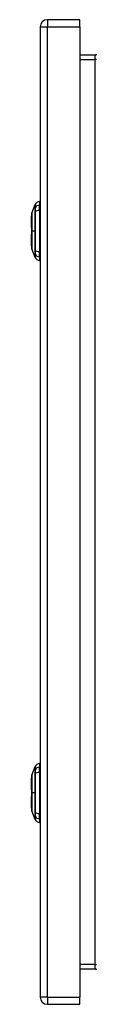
# Model space of a CAD drawing. Header units: inches. Extents: x 0 to 144, y -11 to 93.
# Tile 9 of 14: x 93.43 to 94.74, y 39.2 to 59. Entities that reach past the tile are written whole.
import ezdxf

# ---------------------------------------------------------------- set-up
doc = ezdxf.new("R2010")
doc.units = ezdxf.units.IN
doc.header["$LTSCALE"] = 8.616264
doc.header["$MEASUREMENT"] = 0
doc.layers.add('Visible Edges(ANSI)', color=7, linetype='Continuous', lineweight=25)
doc.layers.add('Visible Tangent Edges(ANSI)', color=7, linetype='Continuous', lineweight=25)

msp = doc.modelspace()

# ---------------------------------------------------------------- linework, layer by layer
at = {"layer": 'Visible Edges(ANSI)'}
for p, q in [((93.6025, 58.8585), (93.6025, 39.3455)), ((94.4026, 59.0045), (93.7485, 59.0045)), ((94.4026, 58.8585), (94.4026, 59.0045)), ((94.4026, 58.8585), (94.4026, 39.3455)), ((94.7061, 58.2898), (94.4026, 58.2898)), ((93.4322, 55.111), (93.4999, 55.2849)), ((93.5867, 55.3447), (93.5867, 55.2766)), ((93.5867, 55.1658), (93.5867, 55.2766)), ((93.5867, 55.1658), (93.5867, 54.3422)), ((93.5907, 55.1537), (93.6025, 55.1537)), ((93.427, 54.825), (93.427, 55.0553)), ((93.427, 54.4528), (93.427, 54.683)), ((93.4999, 54.2232), (93.4322, 54.3971)), ((93.5867, 54.2315), (93.5867, 54.3422)), ((93.5907, 54.3544), (93.6025, 54.3544)), ((93.5867, 54.2315), (93.5867, 54.1634)), ((93.4322, 43.8068), (93.4999, 43.9808)), ((93.5867, 44.0405), (93.5867, 43.9724)), ((93.5867, 43.8617), (93.5867, 43.9724)), ((93.5867, 43.8617), (93.5867, 43.0381)), ((93.5907, 43.8495), (93.6025, 43.8495)), ((93.427, 43.5209), (93.427, 43.7511)), ((93.427, 43.1487), (93.427, 43.3789)), ((93.4999, 42.919), (93.4322, 43.093)), ((93.5867, 42.9273), (93.5867, 43.0381)), ((93.5907, 43.0502), (93.6025, 43.0502)), ((93.5867, 42.9273), (93.5867, 42.8593)), ((94.4026, 39.9142), (94.7061, 39.9142)), ((94.4026, 39.1995), (94.4026, 39.3455)), ((93.7485, 39.1995), (94.4026, 39.1995))]:
    msp.add_line(p, q, dxfattribs=at)
at = {"layer": 'Visible Edges(ANSI)', "flags": 128}
for points in [[(93.4319, 55.1092), (93.4319, 55.1088), (93.4319, 55.1075), (93.4319, 55.1053), (93.4319, 55.1024), (93.4318, 55.0986), (93.4318, 55.0939), (93.4318, 55.0885), (93.4318, 55.0822), (93.4318, 55.0751), (93.4318, 55.0672), (93.4317, 55.0586), (93.4317, 55.0493), (93.4317, 55.0393), (93.4317, 55.0287), (93.4317, 55.0173), (93.4317, 55.0054), (93.4317, 54.9928), (93.4317, 54.9796), (93.4317, 54.9659), (93.4317, 54.9517), (93.4317, 54.9369), (93.4318, 54.9217), (93.4318, 54.9061), (93.4318, 54.8902), (93.4318, 54.8739), (93.4318, 54.8574), (93.4318, 54.8406), (93.4319, 54.8236), (93.4319, 54.8064), (93.4319, 54.7891), (93.4319, 54.7717), (93.4319, 54.7543), (93.4319, 54.737), (93.4319, 54.7196), (93.4319, 54.7022), (93.4319, 54.6849), (93.4318, 54.6679), (93.4318, 54.651), (93.4318, 54.6344), (93.4318, 54.6182), (93.4318, 54.6023), (93.4318, 54.5867), (93.4317, 54.5715), (93.4317, 54.5567), (93.4317, 54.5423), (93.4317, 54.5285), (93.4317, 54.5153), (93.4317, 54.5027), (93.4317, 54.4907), (93.4317, 54.4794), (93.4317, 54.4687), (93.4317, 54.4587), (93.4317, 54.4494), (93.4318, 54.4408), (93.4318, 54.433), (93.4318, 54.4259), (93.4318, 54.4196), (93.4318, 54.4141), (93.4318, 54.4095), (93.4319, 54.4057), (93.4319, 54.4027), (93.4319, 54.4006), (93.4319, 54.3993), (93.4319, 54.3989)], [(93.4319, 43.805), (93.4319, 43.8046), (93.4319, 43.8033), (93.4319, 43.8012), (93.4319, 43.7982), (93.4318, 43.7944), (93.4318, 43.7898), (93.4318, 43.7843), (93.4318, 43.778), (93.4318, 43.7709), (93.4318, 43.7631), (93.4317, 43.7545), (93.4317, 43.7452), (93.4317, 43.7352), (93.4317, 43.7245), (93.4317, 43.7132), (93.4317, 43.7012), (93.4317, 43.6886), (93.4317, 43.6754), (93.4317, 43.6617), (93.4317, 43.6475), (93.4317, 43.6328), (93.4318, 43.6176), (93.4318, 43.6019), (93.4318, 43.586), (93.4318, 43.5698), (93.4318, 43.5533), (93.4318, 43.5365), (93.4319, 43.5195), (93.4319, 43.5023), (93.4319, 43.4849), (93.4319, 43.4676), (93.4319, 43.4502), (93.4319, 43.4328), (93.4319, 43.4154), (93.4319, 43.3981), (93.4319, 43.3808), (93.4318, 43.3637), (93.4318, 43.3468), (93.4318, 43.3303), (93.4318, 43.3141), (93.4318, 43.2981), (93.4318, 43.2825), (93.4317, 43.2673), (93.4317, 43.2525), (93.4317, 43.2382), (93.4317, 43.2244), (93.4317, 43.2112), (93.4317, 43.1986), (93.4317, 43.1866), (93.4317, 43.1752), (93.4317, 43.1646), (93.4317, 43.1546), (93.4317, 43.1453), (93.4318, 43.1367), (93.4318, 43.1288), (93.4318, 43.1217), (93.4318, 43.1155), (93.4318, 43.11), (93.4318, 43.1054), (93.4319, 43.1016), (93.4319, 43.0986), (93.4319, 43.0965), (93.4319, 43.0952), (93.4319, 43.0947)]]:
    msp.add_lwpolyline(points, dxfattribs=at)
at = {"layer": 'Visible Edges(ANSI)'}
for centre, radius, start, end in [((93.7485, 58.8585), 0.146, 90, 180), ((94.7061, 58.3208), 0.031, 270, 0), ((93.509, 55.2814), 0.00984, 150.27088, 158.74949), ((93.6031, 55.2277), 0.1181, 97.9413, 150.27088), ((93.4388, 55.0553), 0.0118, 126.53659, 180), ((93.4368, 55.1092), 0.00492, 158.74949, 179.79123), ((93.5907, 55.1734), 0.0197, 258.46304, 270), ((93.4388, 54.825), 0.0118, 180, 234.12577), ((93.4388, 54.683), 0.0118, 125.87422, 180), ((93.4388, 54.4528), 0.0118, 180, 233.4634), ((93.4368, 54.3989), 0.00492, 180.20877, 201.25051), ((93.5907, 54.3347), 0.0197, 90, 101.53696), ((93.509, 54.2267), 0.00984, 201.25051, 209.72912), ((93.6031, 54.2804), 0.1181, 209.72912, 262.0587), ((93.509, 43.9772), 0.00984, 150.27088, 158.74949), ((93.6031, 43.9235), 0.1181, 97.9413, 150.27088), ((93.4368, 43.805), 0.00492, 158.74949, 179.79123), ((93.5907, 43.8692), 0.0197, 258.46304, 270), ((93.4388, 43.7511), 0.0118, 126.53659, 180), ((93.4388, 43.5209), 0.0118, 180, 234.12577), ((93.4388, 43.3789), 0.0118, 125.87422, 180), ((93.4388, 43.1487), 0.0118, 180, 233.4634), ((93.4368, 43.0948), 0.00492, 180.20877, 201.25051), ((93.5907, 43.0306), 0.0197, 90, 101.53696), ((93.509, 42.9226), 0.00984, 201.25051, 209.72912), ((93.6031, 42.9763), 0.1181, 209.72912, 262.0587), ((94.7061, 39.8832), 0.031, 0, 90), ((93.7485, 39.3455), 0.146, 180, 270)]:
    msp.add_arc(centre, radius, start, end, dxfattribs=at)
at = {"layer": 'Visible Tangent Edges(ANSI)'}
for p, q in [((93.6025, 58.8585), (93.7485, 58.8585)), ((93.7485, 59.0045), (93.7485, 58.8585)), ((93.7485, 39.3455), (93.7485, 58.8585)), ((93.7485, 58.8585), (94.4026, 58.8585)), ((94.7061, 58.2058), (94.7061, 58.2898)), ((94.4026, 58.2058), (94.7061, 58.2058)), ((94.7371, 58.2058), (94.7061, 58.2058)), ((94.7061, 39.9982), (94.7061, 58.2058)), ((93.4998, 55.2197), (93.4998, 55.2196)), ((93.4998, 55.1465), (93.4998, 55.1461)), ((93.5907, 55.1537), (93.5907, 54.3544)), ((93.4319, 54.754), (93.4322, 54.754)), ((93.4999, 54.754), (93.4322, 54.754)), ((93.4998, 54.362), (93.4998, 54.3616)), ((93.4998, 54.2885), (93.4998, 54.2883)), ((93.4998, 43.9156), (93.4998, 43.9154)), ((93.4998, 43.8423), (93.4998, 43.8419)), ((93.5907, 43.8495), (93.5907, 43.0502)), ((93.4319, 43.4499), (93.4322, 43.4499)), ((93.4999, 43.4499), (93.4322, 43.4499)), ((93.4998, 43.0579), (93.4998, 43.0574)), ((93.4998, 42.9843), (93.4998, 42.9842)), ((94.7061, 39.9982), (94.4026, 39.9982)), ((94.7061, 39.9142), (94.7061, 39.9982)), ((94.7061, 39.9982), (94.7371, 39.9982)), ((93.7485, 39.3455), (93.6025, 39.3455)), ((93.7485, 39.3455), (93.7485, 39.1995)), ((93.7485, 39.3455), (94.4026, 39.3455))]:
    msp.add_line(p, q, dxfattribs=at)
at = {"layer": 'Visible Tangent Edges(ANSI)', "flags": 128}
for points in [[(93.4999, 55.2849), (93.4999, 55.2848), (93.4999, 55.2845), (93.4999, 55.2839), (93.4999, 55.2831), (93.4999, 55.2821), (93.4999, 55.2808), (93.4999, 55.2793), (93.4999, 55.2776), (93.4998, 55.2757), (93.4998, 55.2735), (93.4998, 55.2711), (93.4998, 55.2685), (93.4998, 55.2656), (93.4998, 55.2626), (93.4998, 55.2593), (93.4998, 55.2558), (93.4998, 55.252), (93.4998, 55.248), (93.4998, 55.2439), (93.4998, 55.2395), (93.4998, 55.2349), (93.4998, 55.23), (93.4998, 55.225), (93.4998, 55.2197)], [(93.5007, 55.2217), (93.5007, 55.2269), (93.5007, 55.2319), (93.5007, 55.2367), (93.5007, 55.2412), (93.5007, 55.2456), (93.5006, 55.2498), (93.5006, 55.2537), (93.5006, 55.2574), (93.5006, 55.2609), (93.5006, 55.2641), (93.5006, 55.2672), (93.5006, 55.27), (93.5006, 55.2726), (93.5005, 55.275), (93.5005, 55.2771), (93.5005, 55.279), (93.5005, 55.2807), (93.5005, 55.2822), (93.5005, 55.2834), (93.5005, 55.2844), (93.5005, 55.2852), (93.5005, 55.2858), (93.5005, 55.2861), (93.5005, 55.2862)], [(93.4318, 55.0287), (93.4319, 55.0351), (93.4319, 55.0413), (93.4319, 55.0473), (93.4319, 55.053), (93.4319, 55.0585), (93.432, 55.0637), (93.432, 55.0687), (93.432, 55.0734), (93.432, 55.0779), (93.432, 55.0821), (93.4321, 55.086), (93.4321, 55.0897), (93.4321, 55.0931), (93.4321, 55.0962), (93.4321, 55.0989), (93.4321, 55.1014), (93.4322, 55.1037), (93.4322, 55.1056), (93.4322, 55.1072), (93.4322, 55.1085), (93.4322, 55.1096), (93.4322, 55.1103), (93.4322, 55.1108), (93.4322, 55.1109)], [(93.4998, 55.2196), (93.4998, 55.2181), (93.4998, 55.2164), (93.4998, 55.2145), (93.4998, 55.2125), (93.4998, 55.2104), (93.4998, 55.2081), (93.4998, 55.2056), (93.4998, 55.2031), (93.4998, 55.2003), (93.4998, 55.1975), (93.4998, 55.1945), (93.4998, 55.1915), (93.4998, 55.1882), (93.4998, 55.1849), (93.4998, 55.1815), (93.4998, 55.1779), (93.4998, 55.1743), (93.4998, 55.1706), (93.4998, 55.1668), (93.4998, 55.1629), (93.4998, 55.1589), (93.4998, 55.1548), (93.4998, 55.1507), (93.4998, 55.1465)], [(93.4998, 55.1461), (93.4998, 55.1303), (93.4998, 55.1145), (93.4998, 55.0986), (93.4998, 55.0827), (93.4998, 55.0667), (93.4998, 55.0506), (93.4998, 55.0345), (93.4998, 55.0183), (93.4998, 55.002), (93.4998, 54.9857), (93.4998, 54.9693), (93.4998, 54.9529), (93.4998, 54.9365), (93.4998, 54.92), (93.4998, 54.9035), (93.4999, 54.8869), (93.4999, 54.8703), (93.4999, 54.8537), (93.4999, 54.8371), (93.4999, 54.8205), (93.4999, 54.8039), (93.4999, 54.7873), (93.4999, 54.7706), (93.4999, 54.754)], [(93.5007, 54.3609), (93.5007, 54.3926), (93.5007, 54.4246), (93.5006, 54.4568), (93.5006, 54.4894), (93.5006, 54.5221), (93.5006, 54.5551), (93.5005, 54.5882), (93.5005, 54.6214), (93.5005, 54.6546), (93.5005, 54.6879), (93.5005, 54.7212), (93.5005, 54.7545), (93.5005, 54.7878), (93.5005, 54.8211), (93.5005, 54.8543), (93.5005, 54.8875), (93.5005, 54.9207), (93.5006, 54.9536), (93.5006, 54.9865), (93.5006, 55.0191), (93.5006, 55.0515), (93.5007, 55.0836), (93.5007, 55.1155), (93.5007, 55.1472)], [(93.5007, 55.1472), (93.5007, 55.1515), (93.5008, 55.1557), (93.5008, 55.1598), (93.5008, 55.1639), (93.5008, 55.1679), (93.5008, 55.1718), (93.5008, 55.1757), (93.5008, 55.1794), (93.5008, 55.183), (93.5008, 55.1865), (93.5008, 55.1899), (93.5008, 55.1932), (93.5008, 55.1963), (93.5008, 55.1994), (93.5008, 55.2023), (93.5008, 55.205), (93.5008, 55.2076), (93.5008, 55.2101), (93.5008, 55.2124), (93.5008, 55.2146), (93.5008, 55.2166), (93.5008, 55.2184), (93.5007, 55.2201), (93.5007, 55.2217)], [(93.4318, 54.9816), (93.4318, 54.9838), (93.4318, 54.9859), (93.4318, 54.988), (93.4318, 54.9901), (93.4318, 54.9921), (93.4318, 54.9942), (93.4318, 54.9962), (93.4318, 54.9983), (93.4318, 55.0003), (93.4318, 55.0023), (93.4318, 55.0043), (93.4318, 55.0062), (93.4318, 55.0082), (93.4318, 55.0101), (93.4318, 55.0121), (93.4318, 55.014), (93.4318, 55.0159), (93.4318, 55.0177), (93.4318, 55.0196), (93.4318, 55.0215), (93.4318, 55.0233), (93.4318, 55.0251), (93.4318, 55.0269), (93.4318, 55.0287)], [(93.4322, 54.754), (93.4322, 54.7643), (93.4322, 54.7746), (93.4322, 54.7848), (93.4322, 54.7951), (93.4322, 54.8053), (93.4322, 54.8155), (93.4322, 54.8256), (93.4321, 54.8357), (93.4321, 54.8457), (93.4321, 54.8556), (93.4321, 54.8654), (93.4321, 54.8751), (93.4321, 54.8847), (93.432, 54.8942), (93.432, 54.9036), (93.432, 54.9129), (93.432, 54.922), (93.432, 54.931), (93.4319, 54.9399), (93.4319, 54.9486), (93.4319, 54.9571), (93.4319, 54.9655), (93.4319, 54.9736), (93.4318, 54.9816)], [(93.4318, 54.5265), (93.4319, 54.5345), (93.4319, 54.5427), (93.4319, 54.551), (93.4319, 54.5596), (93.4319, 54.5683), (93.432, 54.5772), (93.432, 54.5862), (93.432, 54.5953), (93.432, 54.6046), (93.432, 54.614), (93.4321, 54.6234), (93.4321, 54.633), (93.4321, 54.6427), (93.4321, 54.6526), (93.4321, 54.6624), (93.4321, 54.6724), (93.4322, 54.6825), (93.4322, 54.6926), (93.4322, 54.7028), (93.4322, 54.713), (93.4322, 54.7233), (93.4322, 54.7336), (93.4322, 54.7438), (93.4322, 54.754)], [(93.4999, 54.754), (93.4999, 54.7375), (93.4999, 54.7209), (93.4999, 54.7043), (93.4999, 54.6877), (93.4999, 54.6711), (93.4999, 54.6545), (93.4999, 54.6379), (93.4999, 54.6213), (93.4998, 54.6048), (93.4998, 54.5883), (93.4998, 54.5718), (93.4998, 54.5553), (93.4998, 54.5389), (93.4998, 54.5225), (93.4998, 54.5062), (93.4998, 54.4899), (93.4998, 54.4737), (93.4998, 54.4575), (93.4998, 54.4414), (93.4998, 54.4254), (93.4998, 54.4094), (93.4998, 54.3935), (93.4998, 54.3778), (93.4998, 54.362)], [(93.4318, 54.4794), (93.4318, 54.4812), (93.4318, 54.483), (93.4318, 54.4848), (93.4318, 54.4866), (93.4318, 54.4885), (93.4318, 54.4903), (93.4318, 54.4922), (93.4318, 54.4941), (93.4318, 54.496), (93.4318, 54.4979), (93.4318, 54.4999), (93.4318, 54.5018), (93.4318, 54.5038), (93.4318, 54.5058), (93.4318, 54.5078), (93.4318, 54.5098), (93.4318, 54.5118), (93.4318, 54.5139), (93.4318, 54.5159), (93.4318, 54.518), (93.4318, 54.5201), (93.4318, 54.5222), (93.4318, 54.5243), (93.4318, 54.5265)], [(93.4322, 54.3971), (93.4322, 54.3973), (93.4322, 54.3977), (93.4322, 54.3985), (93.4322, 54.3995), (93.4322, 54.4009), (93.4322, 54.4025), (93.4322, 54.4044), (93.4321, 54.4067), (93.4321, 54.4092), (93.4321, 54.412), (93.4321, 54.4151), (93.4321, 54.4184), (93.4321, 54.4221), (93.432, 54.426), (93.432, 54.4302), (93.432, 54.4346), (93.432, 54.4394), (93.432, 54.4444), (93.4319, 54.4496), (93.4319, 54.4551), (93.4319, 54.4608), (93.4319, 54.4668), (93.4319, 54.473), (93.4318, 54.4794)], [(93.4998, 54.3616), (93.4998, 54.3574), (93.4998, 54.3533), (93.4998, 54.3492), (93.4998, 54.3452), (93.4998, 54.3413), (93.4998, 54.3375), (93.4998, 54.3338), (93.4998, 54.3301), (93.4998, 54.3266), (93.4998, 54.3232), (93.4998, 54.3198), (93.4998, 54.3166), (93.4998, 54.3135), (93.4998, 54.3106), (93.4998, 54.3077), (93.4998, 54.305), (93.4998, 54.3024), (93.4998, 54.3), (93.4998, 54.2977), (93.4998, 54.2956), (93.4998, 54.2936), (93.4998, 54.2917), (93.4998, 54.29), (93.4998, 54.2885)], [(93.4998, 54.2883), (93.4998, 54.2831), (93.4998, 54.278), (93.4998, 54.2732), (93.4998, 54.2686), (93.4998, 54.2642), (93.4998, 54.26), (93.4998, 54.2561), (93.4998, 54.2523), (93.4998, 54.2488), (93.4998, 54.2455), (93.4998, 54.2424), (93.4998, 54.2396), (93.4998, 54.237), (93.4998, 54.2346), (93.4998, 54.2324), (93.4999, 54.2305), (93.4999, 54.2288), (93.4999, 54.2273), (93.4999, 54.226), (93.4999, 54.225), (93.4999, 54.2242), (93.4999, 54.2236), (93.4999, 54.2233), (93.4999, 54.2232)], [(93.5005, 54.2218), (93.5005, 54.222), (93.5005, 54.2223), (93.5005, 54.2229), (93.5005, 54.2236), (93.5005, 54.2247), (93.5005, 54.2259), (93.5005, 54.2274), (93.5005, 54.2291), (93.5005, 54.231), (93.5005, 54.2331), (93.5006, 54.2355), (93.5006, 54.2381), (93.5006, 54.2409), (93.5006, 54.2439), (93.5006, 54.2472), (93.5006, 54.2507), (93.5006, 54.2544), (93.5006, 54.2583), (93.5007, 54.2624), (93.5007, 54.2668), (93.5007, 54.2714), (93.5007, 54.2762), (93.5007, 54.2812), (93.5007, 54.2864)], [(93.5007, 54.2864), (93.5007, 54.2879), (93.5008, 54.2896), (93.5008, 54.2915), (93.5008, 54.2935), (93.5008, 54.2957), (93.5008, 54.298), (93.5008, 54.3005), (93.5008, 54.3031), (93.5008, 54.3058), (93.5008, 54.3087), (93.5008, 54.3117), (93.5008, 54.3149), (93.5008, 54.3182), (93.5008, 54.3216), (93.5008, 54.3251), (93.5008, 54.3287), (93.5008, 54.3324), (93.5008, 54.3362), (93.5008, 54.3402), (93.5008, 54.3442), (93.5008, 54.3482), (93.5008, 54.3524), (93.5007, 54.3566), (93.5007, 54.3609)], [(93.4999, 43.9808), (93.4999, 43.9807), (93.4999, 43.9803), (93.4999, 43.9797), (93.4999, 43.9789), (93.4999, 43.9779), (93.4999, 43.9767), (93.4999, 43.9752), (93.4999, 43.9735), (93.4998, 43.9715), (93.4998, 43.9694), (93.4998, 43.967), (93.4998, 43.9643), (93.4998, 43.9615), (93.4998, 43.9584), (93.4998, 43.9551), (93.4998, 43.9516), (93.4998, 43.9479), (93.4998, 43.9439), (93.4998, 43.9397), (93.4998, 43.9353), (93.4998, 43.9307), (93.4998, 43.9259), (93.4998, 43.9209), (93.4998, 43.9156)], [(93.5007, 43.9175), (93.5007, 43.9227), (93.5007, 43.9277), (93.5007, 43.9325), (93.5007, 43.9371), (93.5007, 43.9415), (93.5006, 43.9456), (93.5006, 43.9495), (93.5006, 43.9532), (93.5006, 43.9567), (93.5006, 43.96), (93.5006, 43.963), (93.5006, 43.9659), (93.5006, 43.9684), (93.5005, 43.9708), (93.5005, 43.973), (93.5005, 43.9749), (93.5005, 43.9766), (93.5005, 43.978), (93.5005, 43.9793), (93.5005, 43.9803), (93.5005, 43.9811), (93.5005, 43.9816), (93.5005, 43.982), (93.5005, 43.9821)], [(93.4318, 43.7245), (93.4319, 43.731), (93.4319, 43.7371), (93.4319, 43.7431), (93.4319, 43.7488), (93.4319, 43.7543), (93.432, 43.7596), (93.432, 43.7645), (93.432, 43.7693), (93.432, 43.7737), (93.432, 43.778), (93.4321, 43.7819), (93.4321, 43.7855), (93.4321, 43.7889), (93.4321, 43.792), (93.4321, 43.7948), (93.4321, 43.7973), (93.4322, 43.7995), (93.4322, 43.8014), (93.4322, 43.803), (93.4322, 43.8044), (93.4322, 43.8054), (93.4322, 43.8062), (93.4322, 43.8066), (93.4322, 43.8068)], [(93.4998, 43.9154), (93.4998, 43.9139), (93.4998, 43.9122), (93.4998, 43.9104), (93.4998, 43.9083), (93.4998, 43.9062), (93.4998, 43.9039), (93.4998, 43.9015), (93.4998, 43.8989), (93.4998, 43.8962), (93.4998, 43.8934), (93.4998, 43.8904), (93.4998, 43.8873), (93.4998, 43.8841), (93.4998, 43.8808), (93.4998, 43.8773), (93.4998, 43.8738), (93.4998, 43.8702), (93.4998, 43.8664), (93.4998, 43.8626), (93.4998, 43.8587), (93.4998, 43.8547), (93.4998, 43.8507), (93.4998, 43.8465), (93.4998, 43.8423)], [(93.4998, 43.8419), (93.4998, 43.8262), (93.4998, 43.8103), (93.4998, 43.7945), (93.4998, 43.7785), (93.4998, 43.7625), (93.4998, 43.7464), (93.4998, 43.7303), (93.4998, 43.7141), (93.4998, 43.6979), (93.4998, 43.6815), (93.4998, 43.6652), (93.4998, 43.6488), (93.4998, 43.6323), (93.4998, 43.6158), (93.4998, 43.5993), (93.4999, 43.5828), (93.4999, 43.5662), (93.4999, 43.5496), (93.4999, 43.533), (93.4999, 43.5164), (93.4999, 43.4997), (93.4999, 43.4831), (93.4999, 43.4665), (93.4999, 43.4499)], [(93.5007, 43.0568), (93.5007, 43.0884), (93.5007, 43.1204), (93.5006, 43.1527), (93.5006, 43.1852), (93.5006, 43.218), (93.5006, 43.2509), (93.5005, 43.284), (93.5005, 43.3172), (93.5005, 43.3505), (93.5005, 43.3838), (93.5005, 43.4171), (93.5005, 43.4504), (93.5005, 43.4836), (93.5005, 43.5169), (93.5005, 43.5502), (93.5005, 43.5834), (93.5005, 43.6165), (93.5006, 43.6495), (93.5006, 43.6823), (93.5006, 43.7149), (93.5006, 43.7473), (93.5007, 43.7795), (93.5007, 43.8114), (93.5007, 43.843)], [(93.5007, 43.843), (93.5007, 43.8473), (93.5008, 43.8515), (93.5008, 43.8557), (93.5008, 43.8598), (93.5008, 43.8638), (93.5008, 43.8677), (93.5008, 43.8715), (93.5008, 43.8752), (93.5008, 43.8788), (93.5008, 43.8824), (93.5008, 43.8858), (93.5008, 43.889), (93.5008, 43.8922), (93.5008, 43.8952), (93.5008, 43.8981), (93.5008, 43.9009), (93.5008, 43.9035), (93.5008, 43.9059), (93.5008, 43.9083), (93.5008, 43.9104), (93.5008, 43.9124), (93.5008, 43.9143), (93.5007, 43.916), (93.5007, 43.9175)], [(93.4318, 43.6775), (93.4318, 43.6796), (93.4318, 43.6817), (93.4318, 43.6838), (93.4318, 43.6859), (93.4318, 43.688), (93.4318, 43.69), (93.4318, 43.6921), (93.4318, 43.6941), (93.4318, 43.6961), (93.4318, 43.6981), (93.4318, 43.7001), (93.4318, 43.7021), (93.4318, 43.704), (93.4318, 43.706), (93.4318, 43.7079), (93.4318, 43.7098), (93.4318, 43.7117), (93.4318, 43.7136), (93.4318, 43.7155), (93.4318, 43.7173), (93.4318, 43.7191), (93.4318, 43.7209), (93.4318, 43.7227), (93.4318, 43.7245)], [(93.4322, 43.4499), (93.4322, 43.4601), (93.4322, 43.4704), (93.4322, 43.4807), (93.4322, 43.4909), (93.4322, 43.5012), (93.4322, 43.5113), (93.4322, 43.5215), (93.4321, 43.5315), (93.4321, 43.5415), (93.4321, 43.5514), (93.4321, 43.5612), (93.4321, 43.5709), (93.4321, 43.5805), (93.432, 43.59), (93.432, 43.5994), (93.432, 43.6087), (93.432, 43.6179), (93.432, 43.6269), (93.4319, 43.6357), (93.4319, 43.6444), (93.4319, 43.653), (93.4319, 43.6613), (93.4319, 43.6695), (93.4318, 43.6775)], [(93.4318, 43.2223), (93.4319, 43.2303), (93.4319, 43.2385), (93.4319, 43.2469), (93.4319, 43.2554), (93.4319, 43.2642), (93.432, 43.273), (93.432, 43.282), (93.432, 43.2912), (93.432, 43.3004), (93.432, 43.3098), (93.4321, 43.3193), (93.4321, 43.3289), (93.4321, 43.3386), (93.4321, 43.3484), (93.4321, 43.3583), (93.4321, 43.3683), (93.4322, 43.3783), (93.4322, 43.3885), (93.4322, 43.3987), (93.4322, 43.4089), (93.4322, 43.4191), (93.4322, 43.4294), (93.4322, 43.4396), (93.4322, 43.4499)], [(93.4999, 43.4499), (93.4999, 43.4333), (93.4999, 43.4167), (93.4999, 43.4001), (93.4999, 43.3835), (93.4999, 43.3669), (93.4999, 43.3503), (93.4999, 43.3338), (93.4999, 43.3172), (93.4998, 43.3006), (93.4998, 43.2841), (93.4998, 43.2676), (93.4998, 43.2512), (93.4998, 43.2347), (93.4998, 43.2183), (93.4998, 43.202), (93.4998, 43.1857), (93.4998, 43.1695), (93.4998, 43.1533), (93.4998, 43.1372), (93.4998, 43.1212), (93.4998, 43.1053), (93.4998, 43.0894), (93.4998, 43.0737), (93.4998, 43.0579)], [(93.4318, 43.1752), (93.4318, 43.177), (93.4318, 43.1788), (93.4318, 43.1806), (93.4318, 43.1825), (93.4318, 43.1843), (93.4318, 43.1862), (93.4318, 43.188), (93.4318, 43.1899), (93.4318, 43.1918), (93.4318, 43.1938), (93.4318, 43.1957), (93.4318, 43.1977), (93.4318, 43.1996), (93.4318, 43.2016), (93.4318, 43.2036), (93.4318, 43.2056), (93.4318, 43.2077), (93.4318, 43.2097), (93.4318, 43.2118), (93.4318, 43.2138), (93.4318, 43.2159), (93.4318, 43.218), (93.4318, 43.2202), (93.4318, 43.2223)], [(93.4322, 43.093), (93.4322, 43.0931), (93.4322, 43.0936), (93.4322, 43.0943), (93.4322, 43.0954), (93.4322, 43.0967), (93.4322, 43.0983), (93.4322, 43.1003), (93.4321, 43.1025), (93.4321, 43.105), (93.4321, 43.1078), (93.4321, 43.1109), (93.4321, 43.1143), (93.4321, 43.1179), (93.432, 43.1218), (93.432, 43.126), (93.432, 43.1305), (93.432, 43.1352), (93.432, 43.1402), (93.4319, 43.1455), (93.4319, 43.1509), (93.4319, 43.1567), (93.4319, 43.1626), (93.4319, 43.1688), (93.4318, 43.1752)], [(93.4998, 43.0574), (93.4998, 43.0532), (93.4998, 43.0491), (93.4998, 43.0451), (93.4998, 43.0411), (93.4998, 43.0372), (93.4998, 43.0334), (93.4998, 43.0296), (93.4998, 43.026), (93.4998, 43.0224), (93.4998, 43.019), (93.4998, 43.0157), (93.4998, 43.0125), (93.4998, 43.0094), (93.4998, 43.0064), (93.4998, 43.0036), (93.4998, 43.0009), (93.4998, 42.9983), (93.4998, 42.9959), (93.4998, 42.9936), (93.4998, 42.9914), (93.4998, 42.9894), (93.4998, 42.9876), (93.4998, 42.9859), (93.4998, 42.9843)], [(93.4998, 42.9842), (93.4998, 42.9789), (93.4998, 42.9739), (93.4998, 42.969), (93.4998, 42.9644), (93.4998, 42.96), (93.4998, 42.9559), (93.4998, 42.9519), (93.4998, 42.9482), (93.4998, 42.9447), (93.4998, 42.9414), (93.4998, 42.9383), (93.4998, 42.9354), (93.4998, 42.9328), (93.4998, 42.9304), (93.4998, 42.9283), (93.4999, 42.9263), (93.4999, 42.9246), (93.4999, 42.9231), (93.4999, 42.9219), (93.4999, 42.9208), (93.4999, 42.92), (93.4999, 42.9195), (93.4999, 42.9191), (93.4999, 42.919)], [(93.5005, 42.9177), (93.5005, 42.9178), (93.5005, 42.9181), (93.5005, 42.9187), (93.5005, 42.9195), (93.5005, 42.9205), (93.5005, 42.9218), (93.5005, 42.9232), (93.5005, 42.9249), (93.5005, 42.9268), (93.5005, 42.929), (93.5006, 42.9313), (93.5006, 42.9339), (93.5006, 42.9367), (93.5006, 42.9398), (93.5006, 42.943), (93.5006, 42.9465), (93.5006, 42.9502), (93.5006, 42.9541), (93.5007, 42.9583), (93.5007, 42.9626), (93.5007, 42.9672), (93.5007, 42.972), (93.5007, 42.977), (93.5007, 42.9823)], [(93.5007, 42.9823), (93.5007, 42.9838), (93.5008, 42.9855), (93.5008, 42.9873), (93.5008, 42.9893), (93.5008, 42.9915), (93.5008, 42.9938), (93.5008, 42.9963), (93.5008, 42.9989), (93.5008, 43.0017), (93.5008, 43.0046), (93.5008, 43.0076), (93.5008, 43.0107), (93.5008, 43.014), (93.5008, 43.0174), (93.5008, 43.0209), (93.5008, 43.0245), (93.5008, 43.0283), (93.5008, 43.0321), (93.5008, 43.036), (93.5008, 43.04), (93.5008, 43.0441), (93.5008, 43.0482), (93.5007, 43.0525), (93.5007, 43.0568)]]:
    msp.add_lwpolyline(points, dxfattribs=at)
at = {"layer": 'Visible Tangent Edges(ANSI)'}
for centre, major_axis, ratio, start_param, end_param in [((93.6031, 55.1658), (-0.1181, 0), 0.9468057, 4.8509908, 5.7603476), ((93.5093, 55.217), (-0.00984, -0.00009), 0.9484053, 5.7517006, 5.9923469), ((93.5093, 55.1456), (-0.00984, 0.00003), 0.3170474, 5.761322, 6.0019683), ((93.6031, 55.1282), (-0.1181, 0), 0.3218057, 4.8509908, 5.7603476), ((93.4388, 54.825), (-0.0118, 0), 0.2357255, 5.3393177, 6.2831853), ((93.4388, 54.683), (-0.0118, 0), 0.2357255, 0, 0.9438675), ((93.5093, 54.3625), (-0.00984, -0.00003), 0.3170474, 0.281217, 0.5218633), ((93.5093, 54.2911), (-0.00984, 0.00009), 0.9484053, 0.2908385, 0.5314847), ((93.6031, 54.3799), (-0.1181, 0), 0.3218057, 0.5228377, 1.4321946), ((93.6031, 54.3423), (-0.1181, 0), 0.9468057, 0.5228377, 1.4321946), ((93.6031, 43.8617), (-0.1181, 0), 0.9468057, 4.8509908, 5.7603476), ((93.5093, 43.9129), (-0.00984, -0.00009), 0.9484053, 5.7517006, 5.9923469), ((93.5093, 43.8414), (-0.00984, 0.00003), 0.3170474, 5.761322, 6.0019683), ((93.6031, 43.824), (-0.1181, 0), 0.3218057, 4.8509908, 5.7603476), ((93.4388, 43.5209), (-0.0118, 0), 0.2357255, 5.3393177, 6.2831853), ((93.4388, 43.3789), (-0.0118, 0), 0.2357255, 0, 0.9438675), ((93.5093, 43.0583), (-0.00984, -0.00003), 0.3170474, 0.281217, 0.5218633), ((93.5093, 42.9869), (-0.00984, 0.00009), 0.9484053, 0.2908385, 0.5314847), ((93.6031, 43.0757), (-0.1181, 0), 0.3218057, 0.5228377, 1.4321946), ((93.6031, 43.0381), (-0.1181, 0), 0.9468057, 0.5228377, 1.4321946)]:
    msp.add_ellipse(centre, major_axis=major_axis, ratio=ratio, start_param=start_param, end_param=end_param, dxfattribs=at)

doc.saveas('drawing.dxf')
